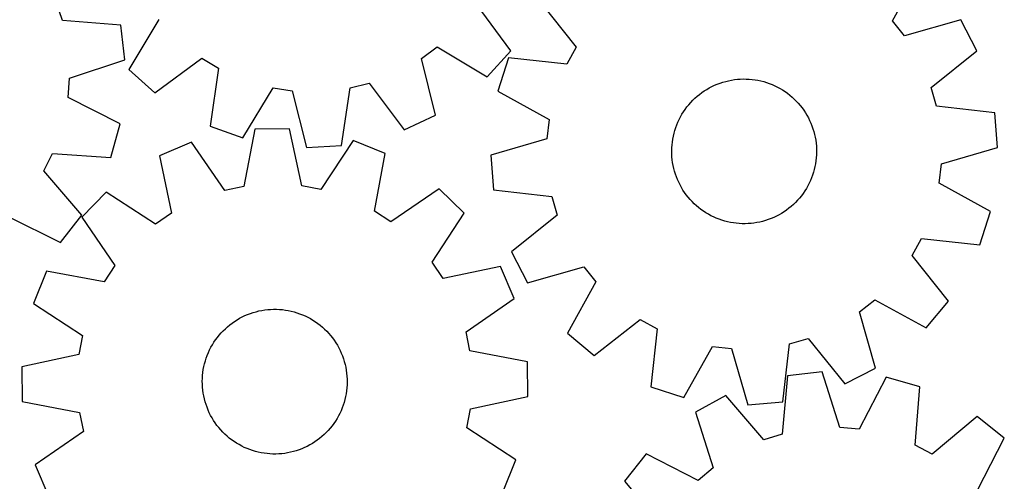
# Model space of a CAD drawing. Header units: millimetres. Extents: x 7 to 1243, y 7 to 1249.
# Tile 16 of 22: x 884 to 1211, y 692 to 845. Entities that reach past the tile are written whole.
import ezdxf

# ---------------------------------------------------------------- set-up
doc = ezdxf.new("R2010")
doc.units = ezdxf.units.MM
doc.layers.add('CUT', color=7, linetype='CONTINUOUS', true_color=0x000000)

msp = doc.modelspace()

# ---------------------------------------------------------------- linework, layer by layer
at = {"layer": 'CUT'}
for p, q in [((1173.735867, 844.705552), (1183.057365, 861.692373)), ((898.611035, 844.754803), (896.594242, 850.860148)), ((1047.177857, 834.725946), (1035.689974, 850.329503)), ((1056.830101, 851.100106), (1068.852179, 835.904315)), ((930.564159, 845.170747), (920.659194, 828.517397)), ((917.929809, 843.262363), (898.611035, 844.754803)), ((919.341734, 831.812824), (917.929809, 843.262363)), ((1177.742629, 839.67678), (1173.735867, 844.705552)), ((1196.382359, 844.968554), (1177.742629, 839.67678)), ((1201.672872, 834.716923), (1196.382359, 844.968554)), ((1017.612061, 832.253561), (1022.776756, 836.083523)), ((1022.776756, 836.083523), (1039.430107, 826.178558)), ((1068.852179, 835.904315), (1065.739521, 830.278122)), ((929.206582, 820.769647), (944.810138, 832.25753)), ((944.810138, 832.25753), (950.325005, 828.951637)), ((1022.254258, 813.441532), (1017.612061, 832.253561)), ((1039.430107, 826.178558), (1047.177857, 834.725946)), ((1046.478562, 832.389488), (1042.970521, 821.399532)), ((1065.739521, 830.278122), (1046.478562, 832.389488)), ((1186.560356, 822.590329), (1201.672872, 834.716923)), ((900.964298, 825.671793), (919.341734, 831.812824)), ((950.325005, 828.951637), (947.546972, 809.775481)), ((900.491158, 819.259396), (900.964298, 825.671793)), ((920.659194, 828.517397), (929.206582, 820.769647)), ((958.408664, 805.888437), (968.428248, 822.473079)), ((968.428248, 822.473079), (974.788432, 821.529281)), ((991.082663, 803.315146), (993.992884, 822.471686)), ((993.992884, 822.471686), (1000.230103, 824.033666)), ((1000.230103, 824.033666), (1011.825327, 808.509711)), ((1112.149497, 821.954911), (1112.997763, 822.44393)), ((1112.997763, 822.44393), (1113.86527, 822.897942)), ((1113.86527, 822.897942), (1114.750573, 823.316192)), ((1114.750573, 823.316192), (1115.6522, 823.697983)), ((1115.6522, 823.697983), (1116.568649, 824.042681)), ((1116.568649, 824.042681), (1117.498395, 824.349711)), ((1117.498395, 824.349711), (1118.439891, 824.618562)), ((1118.439891, 824.618562), (1119.391569, 824.848788)), ((1119.391569, 824.848788), (1120.351845, 825.040004)), ((1120.351845, 825.040004), (1121.319123, 825.191893)), ((1121.319123, 825.191893), (1122.29179, 825.304202)), ((1122.29179, 825.304202), (1123.268229, 825.376743)), ((1123.268229, 825.376743), (1124.246814, 825.409397)), ((1124.246814, 825.409397), (1125.225917, 825.402108)), ((1125.225917, 825.402108), (1126.203907, 825.354889)), ((1126.203907, 825.354889), (1127.179158, 825.267819)), ((1127.179158, 825.267819), (1128.150046, 825.141042)), ((1128.150046, 825.141042), (1129.114954, 824.974769)), ((1129.114954, 824.974769), (1130.072278, 824.769278)), ((1130.072278, 824.769278), (1131.020423, 824.524909)), ((1131.020423, 824.524909), (1131.957811, 824.242071)), ((1131.957811, 824.242071), (1132.882883, 823.921233)), ((1132.882883, 823.921233), (1133.794099, 823.562929)), ((1133.794099, 823.562929), (1134.689942, 823.167757)), ((1134.689942, 823.167757), (1135.56892, 822.736373)), ((1135.56892, 822.736373), (1136.429572, 822.269496)), ((1188.337693, 816.411028), (1186.560356, 822.590329)), ((917.768246, 810.487587), (900.491158, 819.259396)), ((974.788432, 821.529281), (979.560261, 802.749716)), ((1042.970521, 821.399532), (1059.89265, 811.961102)), ((1108.244935, 819.015168), (1108.976543, 819.665895)), ((1108.976543, 819.665895), (1109.734084, 820.286238)), ((1109.734084, 820.286238), (1110.516298, 820.875167)), ((1110.516298, 820.875167), (1111.321882, 821.4317)), ((1111.321882, 821.4317), (1112.149497, 821.954911)), ((1136.429572, 822.269496), (1137.270464, 821.767903)), ((1137.270464, 821.767903), (1138.090197, 821.232429)), ((1138.090197, 821.232429), (1138.887406, 820.663964)), ((1138.887406, 820.663964), (1139.660766, 820.063455)), ((1139.660766, 820.063455), (1140.408987, 819.431902)), ((1140.408987, 819.431902), (1141.130826, 818.770356)), ((1105.016893, 815.345368), (1105.601502, 816.130816)), ((1105.601502, 816.130816), (1106.217661, 816.891764)), ((1106.217661, 816.891764), (1106.864345, 817.626948)), ((1106.864345, 817.626948), (1107.540478, 818.335142)), ((1107.540478, 818.335142), (1108.244935, 819.015168)), ((1141.130826, 818.770356), (1141.825081, 818.079917)), ((1141.825081, 818.079917), (1142.490596, 817.361735)), ((1142.490596, 817.361735), (1143.126263, 816.617006)), ((1143.126263, 816.617006), (1143.731025, 815.846968)), ((1143.731025, 815.846968), (1144.303875, 815.052904)), ((1207.583633, 814.166874), (1188.337693, 816.411028)), ((1011.825327, 808.509711), (1022.254258, 813.441532)), ((1103.012607, 811.985298), (1103.461831, 812.855294)), ((1103.461831, 812.855294), (1103.946167, 813.706243)), ((1103.946167, 813.706243), (1104.464809, 814.536728)), ((1104.464809, 814.536728), (1105.016893, 815.345368)), ((1144.303875, 815.052904), (1144.84386, 814.236134)), ((1144.84386, 814.236134), (1145.35008, 813.39802)), ((1145.35008, 813.39802), (1145.821693, 812.539954)), ((1145.821693, 812.539954), (1146.257915, 811.663367)), ((1208.5483, 802.67101), (1207.583633, 814.166874)), ((914.691146, 799.369272), (917.768246, 810.487587)), ((947.546972, 809.775481), (958.408664, 805.888437)), ((1059.89265, 811.961102), (1059.16998, 805.572015)), ((1101.580885, 808.344227), (1101.882786, 809.275651)), ((1101.882786, 809.275651), (1102.222427, 810.193986)), ((1102.222427, 810.193986), (1102.599243, 811.097703)), ((1102.599243, 811.097703), (1103.012607, 811.985298)), ((1146.257915, 811.663367), (1146.658019, 810.769716)), ((1146.658019, 810.769716), (1147.021339, 809.860489)), ((1147.021339, 809.860489), (1147.347271, 808.937199)), ((962.368806, 808.811213), (958.713368, 789.782808)), ((973.904496, 808.926642), (962.368806, 808.811213)), ((977.939967, 789.975194), (973.904496, 808.926642)), ((1100.906329, 805.487015), (1101.09225, 806.448331)), ((1101.09225, 806.448331), (1101.317226, 807.401263)), ((1101.317226, 807.401263), (1101.580885, 808.344227)), ((1147.347271, 808.937199), (1147.635271, 808.001384)), ((1147.635271, 808.001384), (1147.884862, 807.0546)), ((1147.884862, 807.0546), (1148.095627, 806.098424)), ((1148.095627, 806.098424), (1148.267215, 805.134446)), ((941.43926, 804.429922), (930.825845, 799.908763)), ((952.419955, 788.465375), (941.43926, 804.429922)), ((979.560261, 802.749716), (991.082663, 803.315146)), ((994.917523, 804.965036), (984.258483, 788.783958)), ((1005.619283, 800.657161), (994.917523, 804.965036)), ((1059.16998, 805.572015), (1040.567189, 800.151813)), ((1100.585669, 802.56882), (1100.652827, 803.545644)), ((1100.652827, 803.545644), (1100.759773, 804.518915)), ((1100.759773, 804.518915), (1100.906329, 805.487015)), ((1148.267215, 805.134446), (1148.399341, 804.164272)), ((1148.399341, 804.164272), (1148.491786, 803.189516)), ((1148.491786, 803.189516), (1148.544394, 802.211801)), ((892.471495, 794.985221), (895.362538, 800.728439)), ((895.362538, 800.728439), (914.691146, 799.369272)), ((930.825845, 799.908763), (934.730516, 780.929934)), ((1002.095167, 781.603998), (1005.619283, 800.657161)), ((1040.567189, 800.151813), (1041.531856, 788.655949)), ((1100.558409, 801.590069), (1100.585669, 802.56882)), ((1100.571094, 800.611022), (1100.558409, 801.590069)), ((1100.623703, 799.633306), (1100.571094, 800.611022)), ((1100.716147, 798.65855), (1100.623703, 799.633306)), ((1148.52982, 800.254003), (1148.462661, 799.277179)), ((1148.557079, 801.232753), (1148.52982, 800.254003)), ((1148.544394, 802.211801), (1148.557079, 801.232753)), ((1189.945509, 797.250808), (1208.5483, 802.67101)), ((1100.848273, 797.688376), (1100.716147, 798.65855)), ((1101.019862, 796.724399), (1100.848273, 797.688376)), ((1101.230627, 795.768222), (1101.019862, 796.724399)), ((1148.023239, 796.374492), (1147.798262, 795.421559)), ((1148.20916, 797.335808), (1148.023239, 796.374492)), ((1148.355715, 798.303907), (1148.20916, 797.335808)), ((1148.462661, 799.277179), (1148.355715, 798.303907)), ((1189.222839, 790.86172), (1189.945509, 797.250808)), ((905.076617, 780.26947), (892.471495, 794.985221)), ((1101.480217, 794.821439), (1101.230627, 795.768222)), ((1101.768218, 793.885623), (1101.480217, 794.821439)), ((1102.09415, 792.962333), (1101.768218, 793.885623)), ((1102.45747, 792.053107), (1102.09415, 792.962333)), ((1147.232703, 793.547172), (1146.893061, 792.628837)), ((1147.534604, 794.478596), (1147.232703, 793.547172)), ((1147.798262, 795.421559), (1147.534604, 794.478596)), ((958.713368, 789.782808), (952.419955, 788.465375)), ((984.258483, 788.783958), (977.939967, 789.975194)), ((1102.857574, 791.159456), (1102.45747, 792.053107)), ((1103.293795, 790.282868), (1102.857574, 791.159456)), ((1103.765409, 789.424803), (1103.293795, 790.282868)), ((1145.653657, 789.967528), (1145.169321, 789.11658)), ((1146.102881, 790.837524), (1145.653657, 789.967528)), ((1146.516245, 791.72512), (1146.102881, 790.837524)), ((1146.893061, 792.628837), (1146.516245, 791.72512)), ((1206.144968, 781.42329), (1189.222839, 790.86172)), ((913.166113, 787.851587), (905.090768, 779.613002)), ((929.42032, 777.304399), (913.166113, 787.851587)), ((1023.516748, 788.955778), (1007.476849, 778.085448)), ((1031.755332, 780.880433), (1023.516748, 788.955778)), ((1041.531856, 788.655949), (1060.777795, 786.411795)), ((1060.777795, 786.411795), (1062.555133, 780.232494)), ((1104.271629, 788.586688), (1103.765409, 789.424803)), ((1104.811613, 787.769919), (1104.271629, 788.586688)), ((1105.384463, 786.975854), (1104.811613, 787.769919)), ((1105.989225, 786.205817), (1105.384463, 786.975854)), ((1143.513987, 786.692007), (1142.897828, 785.931058)), ((1144.098595, 787.477455), (1143.513987, 786.692007)), ((1144.65068, 788.286094), (1144.098595, 787.477455)), ((1145.169321, 789.11658), (1144.65068, 788.286094)), ((1106.624893, 785.461087), (1105.989225, 786.205817)), ((1107.290408, 784.742905), (1106.624893, 785.461087)), ((1107.984662, 784.052467), (1107.290408, 784.742905)), ((1108.706501, 783.39092), (1107.984662, 784.052467)), ((1109.454723, 782.759367), (1108.706501, 783.39092)), ((1140.138945, 783.156928), (1139.381404, 782.536584)), ((1140.870553, 783.807654), (1140.138945, 783.156928)), ((1141.57501, 784.487681), (1140.870553, 783.807654)), ((1142.251143, 785.195875), (1141.57501, 784.487681)), ((1142.897828, 785.931058), (1142.251143, 785.195875)), ((897.978953, 771.175042), (905.076617, 780.26947)), ((934.730516, 780.929934), (929.42032, 777.304399)), ((1007.476849, 778.085448), (1002.095167, 781.603998)), ((1021.208144, 764.626226), (1031.755332, 780.880433)), ((1062.555133, 780.232494), (1047.442617, 768.1059)), ((1110.228082, 782.158859), (1109.454723, 782.759367)), ((1111.025292, 781.590394), (1110.228082, 782.158859)), ((1111.845025, 781.054919), (1111.025292, 781.590394)), ((1112.685917, 780.553326), (1111.845025, 781.054919)), ((1113.546568, 780.086449), (1112.685917, 780.553326)), ((1114.425547, 779.655066), (1113.546568, 780.086449)), ((1135.250219, 779.924881), (1134.364915, 779.506631)), ((1136.117725, 780.378893), (1135.250219, 779.924881)), ((1136.965992, 780.867911), (1136.117725, 780.378893)), ((1137.793606, 781.391122), (1136.965992, 780.867911)), ((1138.59919, 781.947655), (1137.793606, 781.391122)), ((1139.381404, 782.536584), (1138.59919, 781.947655)), ((1202.636927, 770.433335), (1206.144968, 781.42329)), ((880.641778, 779.827486), (897.978953, 771.175042)), ((905.090768, 779.613002), (915.961098, 763.573104)), ((1115.321389, 779.259893), (1114.425547, 779.655066)), ((1116.232605, 778.90159), (1115.321389, 779.259893)), ((1117.157677, 778.580752), (1116.232605, 778.90159)), ((1118.095066, 778.297913), (1117.157677, 778.580752)), ((1119.043211, 778.053545), (1118.095066, 778.297913)), ((1120.000534, 777.848053), (1119.043211, 778.053545)), ((1120.965443, 777.681781), (1120.000534, 777.848053)), ((1121.936331, 777.555003), (1120.965443, 777.681781)), ((1122.911581, 777.467933), (1121.936331, 777.555003)), ((1123.889572, 777.420714), (1122.911581, 777.467933)), ((1124.868674, 777.413425), (1123.889572, 777.420714)), ((1125.84726, 777.446079), (1124.868674, 777.413425)), ((1126.823699, 777.51862), (1125.84726, 777.446079)), ((1127.796366, 777.630929), (1126.823699, 777.51862)), ((1128.763643, 777.782818), (1127.796366, 777.630929)), ((1129.72392, 777.974034), (1128.763643, 777.782818)), ((1130.675598, 778.20426), (1129.72392, 777.974034)), ((1131.617094, 778.473112), (1130.675598, 778.20426)), ((1132.54684, 778.780142), (1131.617094, 778.473112)), ((1133.463288, 779.124839), (1132.54684, 778.780142)), ((1134.364915, 779.506631), (1133.463288, 779.124839)), ((1180.263309, 766.918507), (1183.375968, 772.5447)), ((1183.375968, 772.5447), (1202.636927, 770.433335)), ((1047.442617, 768.1059), (1052.733129, 757.854268)), ((1192.285387, 751.722716), (1180.263309, 766.918507)), ((915.961098, 763.573104), (912.442548, 758.191422)), ((1024.833679, 759.31603), (1021.208144, 764.626226)), ((893.389385, 761.715538), (889.08151, 751.013777)), ((912.442548, 758.191422), (893.389385, 761.715538)), ((1043.812508, 763.220701), (1024.833679, 759.31603)), ((1048.333668, 752.607286), (1043.812508, 763.220701)), ((1052.733129, 757.854268), (1071.37286, 763.146043)), ((1071.37286, 763.146043), (1075.379621, 758.11727)), ((1075.379621, 758.11727), (1066.058124, 741.130449)), ((889.08151, 751.013777), (905.262588, 740.354738)), ((1032.369121, 741.626591), (1048.333668, 752.607286)), ((1162.823113, 748.226527), (1167.851885, 752.233288)), ((1167.851885, 752.233288), (1184.838706, 742.911791)), ((1184.838706, 742.911791), (1192.285387, 751.722716)), ((959.106952, 746.948757), (960.007511, 747.333061)), ((960.007511, 747.333061), (960.922995, 747.680312)), ((960.922995, 747.680312), (961.851882, 747.989932)), ((961.851882, 747.989932), (962.792624, 748.261407)), ((962.792624, 748.261407), (963.743657, 748.494285)), ((963.743657, 748.494285), (964.703397, 748.688178)), ((964.703397, 748.688178), (965.670247, 748.842762)), ((965.670247, 748.842762), (966.642598, 748.957782)), ((966.642598, 748.957782), (967.618831, 749.033045)), ((967.618831, 749.033045), (968.597321, 749.068426)), ((968.597321, 749.068426), (969.57644, 749.063867)), ((969.57644, 749.063867), (970.554558, 749.019374)), ((970.554558, 749.019374), (971.530048, 748.935023)), ((971.530048, 748.935023), (972.501285, 748.810953)), ((972.501285, 748.810953), (973.466654, 748.64737)), ((973.466654, 748.64737), (974.424546, 748.444548)), ((974.424546, 748.444548), (975.373369, 748.202824)), ((975.373369, 748.202824), (976.311542, 747.922599)), ((976.311542, 747.922599), (977.237505, 747.604341)), ((977.237505, 747.604341), (978.149716, 747.248579)), ((978.149716, 747.248579), (979.046657, 746.855906)), ((1168.114887, 729.586796), (1162.823113, 748.226527)), ((954.098929, 743.904832), (954.879498, 744.495939)), ((954.879498, 744.495939), (955.683528, 745.054716)), ((955.683528, 745.054716), (956.50968, 745.580232)), ((956.50968, 745.580232), (957.35658, 746.071613)), ((957.35658, 746.071613), (958.222818, 746.528041)), ((958.222818, 746.528041), (959.106952, 746.948757)), ((979.046657, 746.855906), (979.926834, 746.426974)), ((979.926834, 746.426974), (980.788784, 745.962498)), ((980.788784, 745.962498), (981.631071, 745.463251)), ((981.631071, 745.463251), (982.452293, 744.930063)), ((982.452293, 744.930063), (983.251084, 744.363823)), ((983.251084, 744.363823), (984.026115, 743.765473)), ((1074.869049, 733.683768), (1090.06484, 745.705846)), ((1090.06484, 745.705846), (1095.691033, 742.593188)), ((950.591981, 740.500569), (951.236613, 741.237552)), ((951.236613, 741.237552), (951.91077, 741.947629)), ((951.91077, 741.947629), (952.613328, 742.629616)), ((952.613328, 742.629616), (953.34312, 743.282379)), ((953.34312, 743.282379), (954.098929, 743.904832)), ((984.026115, 743.765473), (984.776094, 743.136008)), ((984.776094, 743.136008), (985.499774, 742.476476)), ((985.499774, 742.476476), (986.195951, 741.787975)), ((986.195951, 741.787975), (986.863465, 741.071651)), ((986.863465, 741.071651), (987.501206, 740.328697)), ((1033.686554, 735.333178), (1032.369121, 741.626591)), ((1066.058124, 741.130449), (1074.869049, 733.683768)), ((1095.691033, 742.593188), (1093.579668, 723.332229)), ((905.262588, 740.354738), (904.071352, 734.036222)), ((948.329376, 737.308728), (948.845701, 738.140656)), ((948.845701, 738.140656), (949.395529, 738.950831)), ((949.395529, 738.950831), (949.977945, 739.737906)), ((949.977945, 739.737906), (950.591981, 740.500569)), ((987.501206, 740.328697), (988.108112, 739.560348)), ((988.108112, 739.560348), (988.683173, 738.767883)), ((988.683173, 738.767883), (989.225433, 737.952622)), ((989.225433, 737.952622), (989.733987, 737.115922)), ((1137.313207, 718.385523), (1139.557361, 737.631462)), ((1139.557361, 737.631462), (1145.736662, 739.4088)), ((1145.736662, 739.4088), (1157.863256, 724.296284)), ((946.615433, 733.79168), (946.989729, 734.696444)), ((946.989729, 734.696444), (947.400617, 735.585188)), ((947.400617, 735.585188), (947.847414, 736.456433)), ((947.847414, 736.456433), (948.329376, 737.308728)), ((989.733987, 737.115922), (990.207991, 736.259175)), ((990.207991, 736.259175), (990.646654, 735.383807)), ((990.646654, 735.383807), (991.049247, 734.491275)), ((991.049247, 734.491275), (991.415101, 733.583064)), ((1052.714959, 731.67774), (1033.686554, 735.333178)), ((1104.569623, 719.824188), (1114.008053, 736.746317)), ((1114.008053, 736.746317), (1120.397141, 736.023646)), ((1120.397141, 736.023646), (1125.817343, 717.420856)), ((904.071352, 734.036222), (885.119904, 730.000751)), ((945.495701, 730.042889), (945.718021, 730.996445)), ((945.718021, 730.996445), (945.97905, 731.940139)), ((945.97905, 731.940139), (946.278353, 732.872401)), ((946.278353, 732.872401), (946.615433, 733.79168)), ((991.415101, 733.583064), (991.743605, 732.660686)), ((991.743605, 732.660686), (992.034213, 731.725677)), ((992.034213, 731.725677), (992.286442, 730.779593)), ((1052.830387, 720.14205), (1052.714959, 731.67774)), ((885.119904, 730.000751), (885.235333, 718.465061)), ((945.064372, 727.138988), (945.168605, 728.112554)), ((945.168605, 728.112554), (945.312461, 729.081058)), ((945.312461, 729.081058), (945.495701, 730.042889)), ((992.286442, 730.779593), (992.499871, 729.824008)), ((992.499871, 729.824008), (992.674146, 728.860512)), ((992.674146, 728.860512), (992.808976, 727.89071)), ((992.808976, 727.89071), (992.904138, 726.916216)), ((1150.34919, 728.300842), (1138.88581, 727.006095)), ((1156.301939, 709.861558), (1150.34919, 728.300842)), ((1157.863256, 724.296284), (1168.114887, 729.586796)), ((944.975406, 725.183158), (944.999937, 726.161981)), ((944.99082, 724.20415), (944.975406, 725.183158)), ((944.999937, 726.161981), (945.064372, 727.138988)), ((992.904138, 726.916216), (992.959471, 725.938651)), ((992.974885, 724.959642), (992.950354, 723.98082)), ((992.959471, 725.938651), (992.974885, 724.959642)), ((1138.88581, 727.006095), (1137.195859, 707.703595)), ((1171.657219, 726.509326), (1162.709161, 709.322858)), ((1182.74348, 723.31867), (1171.657219, 726.509326)), ((945.046154, 723.226585), (944.99082, 724.20415)), ((945.141315, 722.25209), (945.046154, 723.226585)), ((945.276145, 721.282288), (945.141315, 722.25209)), ((945.45042, 720.318793), (945.276145, 721.282288)), ((992.781686, 722.030247), (992.63783, 721.061742)), ((992.885919, 723.003813), (992.781686, 722.030247)), ((992.950354, 723.98082), (992.885919, 723.003813)), ((1093.579668, 723.332229), (1104.569623, 719.824188)), ((1181.186694, 704.004975), (1182.74348, 723.31867)), ((885.235333, 718.465061), (904.263738, 714.809623)), ((945.663849, 719.363208), (945.45042, 720.318793)), ((945.916078, 718.417123), (945.663849, 719.363208)), ((946.206686, 717.482114), (945.916078, 718.417123)), ((991.971242, 718.202661), (991.671938, 717.270399)), ((992.23227, 719.146356), (991.971242, 718.202661)), ((992.45459, 720.099912), (992.23227, 719.146356)), ((992.63783, 721.061742), (992.45459, 720.099912)), ((1033.878939, 716.106579), (1052.830387, 720.14205)), ((1118.514174, 720.507011), (1108.41887, 714.923974)), ((1131.070206, 705.749352), (1118.514174, 720.507011)), ((1125.817343, 717.420856), (1137.313207, 718.385523)), ((904.263738, 714.809623), (905.581171, 708.516209)), ((946.535191, 716.559737), (946.206686, 717.482114)), ((946.901044, 715.651526), (946.535191, 716.559737)), ((947.303637, 714.758994), (946.901044, 715.651526)), ((947.742301, 713.883626), (947.303637, 714.758994)), ((990.960562, 715.446357), (990.549674, 714.557613)), ((991.334858, 716.351121), (990.960562, 715.446357)), ((991.671938, 717.270399), (991.334858, 716.351121)), ((1032.687703, 709.788063), (1033.878939, 716.106579)), ((1108.41887, 714.923974), (1114.244306, 696.444074)), ((948.216304, 713.026879), (947.742301, 713.883626)), ((948.724859, 712.190178), (948.216304, 713.026879)), ((949.267118, 711.374917), (948.724859, 712.190178)), ((949.842179, 710.582453), (949.267118, 711.374917)), ((989.104591, 712.002145), (988.554762, 711.191969)), ((989.620915, 712.834072), (989.104591, 712.002145)), ((990.102877, 713.686368), (989.620915, 712.834072)), ((990.549674, 714.557613), (990.102877, 713.686368)), ((1201.743948, 713.509295), (1186.900044, 701.055343)), ((1210.765306, 706.318986), (1201.743948, 713.509295)), ((905.581171, 708.516209), (889.616624, 697.535515)), ((950.449085, 709.814104), (949.842179, 710.582453)), ((951.086826, 709.071149), (950.449085, 709.814104)), ((951.754341, 708.354826), (951.086826, 709.071149)), ((952.450517, 707.666325), (951.754341, 708.354826)), ((986.039521, 708.195172), (985.336963, 707.513185)), ((986.713678, 708.905248), (986.039521, 708.195172)), ((987.35831, 709.642231), (986.713678, 708.905248)), ((987.972346, 710.404895), (987.35831, 709.642231)), ((988.554762, 711.191969), (987.972346, 710.404895)), ((1048.868782, 699.129023), (1032.687703, 709.788063)), ((1162.709161, 709.322858), (1156.301939, 709.861558)), ((953.174197, 707.006793), (952.450517, 707.666325)), ((953.924177, 706.377328), (953.174197, 707.006793)), ((954.699207, 705.778978), (953.924177, 706.377328)), ((955.497998, 705.212737), (954.699207, 705.778978)), ((956.31922, 704.67955), (955.497998, 705.212737)), ((982.266764, 705.088085), (981.440611, 704.562569)), ((983.070794, 705.646862), (982.266764, 705.088085)), ((983.851363, 706.237968), (983.070794, 705.646862)), ((984.607172, 706.860421), (983.851363, 706.237968)), ((985.336963, 707.513185), (984.607172, 706.860421)), ((1137.195859, 707.703595), (1131.070206, 705.749352)), ((1201.935993, 689.071214), (1210.765306, 706.318986)), ((957.161508, 704.180303), (956.31922, 704.67955)), ((958.023457, 703.715827), (957.161508, 704.180303)), ((958.903635, 703.286895), (958.023457, 703.715827)), ((959.800575, 702.894221), (958.903635, 703.286895)), ((960.712786, 702.53846), (959.800575, 702.894221)), ((961.638749, 702.220202), (960.712786, 702.53846)), ((962.576923, 701.939977), (961.638749, 702.220202)), ((963.525745, 701.698253), (962.576923, 701.939977)), ((964.483638, 701.49543), (963.525745, 701.698253)), ((974.206634, 701.648516), (973.246894, 701.454623)), ((975.157667, 701.881393), (974.206634, 701.648516)), ((976.098409, 702.152868), (975.157667, 701.881393)), ((977.027296, 702.462489), (976.098409, 702.152868)), ((977.94278, 702.80974), (977.027296, 702.462489)), ((978.843339, 703.194043), (977.94278, 702.80974)), ((979.727473, 703.614759), (978.843339, 703.194043)), ((980.593711, 704.071188), (979.727473, 703.614759)), ((981.440611, 704.562569), (980.593711, 704.071188)), ((1186.900044, 701.055343), (1181.186694, 704.004975)), ((965.449006, 701.331848), (964.483638, 701.49543)), ((966.420243, 701.207778), (965.449006, 701.331848)), ((967.395733, 701.123426), (966.420243, 701.207778)), ((968.373851, 701.078934), (967.395733, 701.123426)), ((969.352971, 701.074375), (968.373851, 701.078934)), ((970.331461, 701.109756), (969.352971, 701.074375)), ((971.307694, 701.185019), (970.331461, 701.109756)), ((972.280044, 701.300038), (971.307694, 701.185019)), ((973.246894, 701.454623), (972.280044, 701.300038)), ((1044.560906, 688.427263), (1048.868782, 699.129023)), ((1092.085025, 701.123717), (1084.894715, 692.102358)), ((1109.332797, 692.294403), (1092.085025, 701.123717)), ((889.616624, 697.535515), (894.137783, 686.922099)), ((1114.244306, 696.444074), (1109.332797, 692.294403)), ((1084.894715, 692.102358), (1097.348668, 677.258454))]:
    msp.add_line(p, q, dxfattribs=at)

doc.saveas('drawing.dxf')
